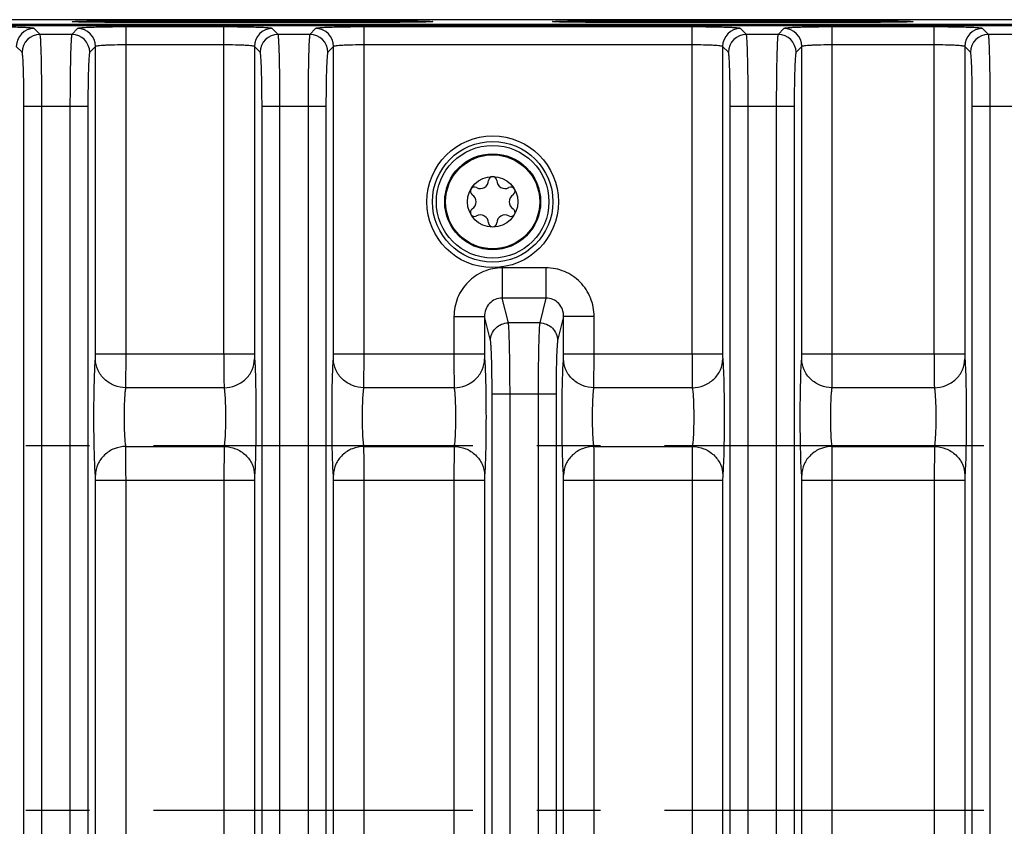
# Model space of a CAD drawing. Header units: inches. Extents: x 0 to 34, y 0 to 22.
# Tile 117 of 168: x 21 to 23.2, y 5.1 to 6.9. Entities that reach past the tile are written whole.
import ezdxf

# ---------------------------------------------------------------- set-up
doc = ezdxf.new("R2010")
doc.units = ezdxf.units.IN
doc.header["$LTSCALE"] = 1.87
doc.header["$MEASUREMENT"] = 0
doc.linetypes.add('CENTER', pattern=[0.6, 0.375, -0.075, 0.075, -0.075])
doc.layers.get('0').update_dxf_attribs({"linetype": 'CONTINUOUS'})
doc.layers.add('02___PRT_ALL_AXES', color=7, linetype='CONTINUOUS')
doc.layers.add('COSMETIC', color=7, linetype='CONTINUOUS')

msp = doc.modelspace()

# ---------------------------------------------------------------- linework, layer by layer
at = {"color": 7, "linetype": 'CONTINUOUS'}
for p, q in [((24.285, 6.8832), (15.463, 6.8832)), ((21.2407, 6.8809), (21.8312, 6.8809)), ((21.2407, 6.8809), (21.2407, 6.8774)), ((21.8312, 6.8774), (21.2407, 6.8774)), ((21.8312, 6.8809), (21.8312, 6.8774)), ((22.2957, 6.8809), (22.8862, 6.8809)), ((22.2957, 6.8809), (22.2957, 6.8774)), ((22.8862, 6.8774), (22.2957, 6.8774)), ((22.8862, 6.8809), (22.8862, 6.8774)), ((12.5968, 6.8708), (24.2748, 6.8708)), ((24.2742, 6.8724), (15.4628, 6.8724)), ((21.0697, 6.851), (21.0569, 6.8638)), ((21.1521, 6.8638), (21.1394, 6.851)), ((21.4734, 6.8674), (21.2584, 6.8674)), ((21.2584, 6.1499), (21.2584, 6.8674)), ((21.4734, 6.1499), (21.4734, 6.8674)), ((21.5924, 6.851), (21.5796, 6.8638)), ((21.6748, 6.8638), (21.6621, 6.851)), ((22.5014, 6.8674), (21.7811, 6.8674)), ((21.7811, 6.1499), (21.7811, 6.8674)), ((22.5014, 6.1499), (22.5014, 6.8674)), ((22.6204, 6.851), (22.6077, 6.8638)), ((22.7029, 6.8638), (22.6901, 6.851)), ((23.0329, 6.8674), (22.8091, 6.8674)), ((22.8091, 6.1499), (22.8091, 6.8674)), ((23.0329, 6.1499), (23.0329, 6.8674)), ((23.1519, 6.851), (23.1392, 6.8638)), ((21.1394, 6.851), (21.0697, 6.851)), ((21.6621, 6.851), (21.5924, 6.851)), ((22.6901, 6.851), (22.6204, 6.851)), ((23.2216, 6.851), (23.1519, 6.851)), ((21.0303, 6.8117), (21.0176, 6.8244)), ((21.1915, 6.8244), (21.1787, 6.8117)), ((21.1915, 6.1499), (21.1915, 6.8244)), ((21.4734, 6.828), (21.2584, 6.828)), ((21.5403, 6.8244), (21.5403, 6.1499)), ((21.553, 6.8117), (21.5403, 6.8244)), ((21.7142, 6.8244), (21.7014, 6.8117)), ((21.7142, 6.1499), (21.7142, 6.8244)), ((22.5014, 6.828), (21.7811, 6.828)), ((22.5811, 6.8117), (22.5683, 6.8244)), ((22.5683, 6.8244), (22.5683, 6.1499)), ((22.7422, 6.8244), (22.7295, 6.8117)), ((22.7422, 6.1499), (22.7422, 6.8244)), ((23.0329, 6.828), (22.8091, 6.828)), ((23.1126, 6.8117), (23.0998, 6.8244)), ((23.0998, 6.8244), (23.0998, 6.1499)), ((21.0343, 6.6936), (21.1748, 6.6936)), ((21.0343, 4.2355), (21.0343, 6.6936)), ((21.0737, 4.2355), (21.0737, 6.6936)), ((21.1354, 6.6936), (21.1354, 4.2355)), ((21.1748, 6.6936), (21.1748, 4.2355)), ((21.557, 6.6936), (21.6974, 6.6936)), ((21.557, 3.6038), (21.557, 6.6936)), ((21.5963, 3.6038), (21.5963, 6.6936)), ((21.6581, 6.6936), (21.6581, 3.6038)), ((21.6974, 6.6936), (21.6974, 3.6038)), ((22.585, 6.6936), (22.7255, 6.6936)), ((22.585, 3.6038), (22.585, 6.6936)), ((22.6244, 3.6038), (22.6244, 6.6936)), ((22.6861, 6.6936), (22.6861, 3.6038)), ((22.7255, 6.6936), (22.7255, 3.6038)), ((23.1165, 6.6936), (23.257, 6.6936)), ((23.1165, 3.6038), (23.1165, 6.6936)), ((23.1559, 3.6038), (23.1559, 6.6936)), ((22.1803, 6.3388), (22.0843, 6.3388)), ((22.0843, 6.3388), (22.0843, 6.2725)), ((22.1803, 6.3388), (22.1803, 6.2725)), ((22.1803, 6.2725), (22.0844, 6.2725)), ((22.0979, 6.218), (22.0844, 6.2725)), ((22.1803, 6.2725), (22.1668, 6.218)), ((21.9785, 6.232), (22.0454, 6.232)), ((21.9785, 6.232), (21.9785, 6.1499)), ((22.0454, 6.232), (22.0454, 6.1499)), ((22.0586, 6.179), (22.0454, 6.232)), ((22.2193, 6.232), (22.2061, 6.179)), ((22.2862, 6.232), (22.2193, 6.232)), ((22.2193, 6.1499), (22.2193, 6.232)), ((22.2862, 6.1499), (22.2862, 6.232)), ((22.1668, 6.218), (22.0979, 6.218)), ((21.1912, 6.1388), (21.1915, 6.1499)), ((21.1915, 6.1499), (21.5403, 6.1499)), ((21.2581, 6.0756), (21.2584, 6.1499)), ((21.7139, 6.1388), (21.7142, 6.1499)), ((21.7142, 6.1499), (22.0454, 6.1499)), ((21.7808, 6.0756), (21.7811, 6.1499)), ((22.219, 6.1388), (22.2193, 6.1499)), ((22.2193, 6.1499), (22.5683, 6.1499)), ((22.2859, 6.0756), (22.2862, 6.1499)), ((22.7419, 6.1388), (22.7422, 6.1499)), ((22.7422, 6.1499), (23.0998, 6.1499)), ((22.8088, 6.0756), (22.8091, 6.1499)), ((21.4737, 6.0756), (21.2581, 6.0756)), ((21.9788, 6.0756), (21.7808, 6.0756)), ((22.5017, 6.0756), (22.2859, 6.0756)), ((23.0332, 6.0756), (22.8088, 6.0756)), ((22.0621, 6.062), (22.2026, 6.062)), ((22.0621, 3.6038), (22.0621, 6.062)), ((22.1015, 3.6038), (22.1015, 6.062)), ((22.1632, 6.062), (22.1632, 3.6038)), ((22.2026, 6.062), (22.2026, 3.6038)), ((21.2581, 5.9469), (21.4737, 5.9469)), ((21.4737, 5.9469), (21.4734, 5.8725)), ((21.7808, 5.9469), (21.9788, 5.9469)), ((21.9788, 5.9469), (21.9785, 5.8725)), ((22.2859, 5.9469), (22.5017, 5.9469)), ((22.5017, 5.9469), (22.5014, 5.8725)), ((22.8088, 5.9469), (23.0332, 5.9469)), ((23.0332, 5.9469), (23.0329, 5.8725)), ((21.5405, 5.8837), (21.5403, 5.8725)), ((22.0457, 5.8837), (22.0454, 5.8725)), ((22.5686, 5.8837), (22.5683, 5.8725)), ((23.1001, 5.8837), (23.0998, 5.8725)), ((21.1915, 5.8725), (21.5403, 5.8725)), ((21.1915, 4.4249), (21.1915, 5.8725)), ((21.2584, 4.4249), (21.2584, 5.8725)), ((21.4734, 5.8725), (21.4734, 4.4249)), ((21.5403, 5.8725), (21.5403, 4.4249)), ((21.7142, 5.8725), (22.0454, 5.8725)), ((21.7142, 4.4249), (21.7142, 5.8725)), ((21.7811, 4.4249), (21.7811, 5.8725)), ((21.9785, 5.8725), (21.9785, 4.4249)), ((22.0454, 5.8725), (22.0454, 4.4249)), ((22.2193, 5.8725), (22.5683, 5.8725)), ((22.2193, 4.4249), (22.2193, 5.8725)), ((22.2862, 4.4249), (22.2862, 5.8725)), ((22.5014, 5.8725), (22.5014, 4.4249)), ((22.5683, 5.8725), (22.5683, 4.4249)), ((22.7422, 5.8725), (23.0998, 5.8725)), ((22.7422, 4.4249), (22.7422, 5.8725)), ((22.8091, 4.4249), (22.8091, 5.8725)), ((23.0329, 5.8725), (23.0329, 4.4249)), ((23.0998, 5.8725), (23.0998, 4.4249))]:
    msp.add_line(p, q, dxfattribs=at)
for radius in [0.1445, 0.1236, 0.1053, 0.1033, 0.0555]:
    msp.add_circle((22.0634, 6.4837), radius, dxfattribs=at)
for centre, radius, start, end in [((21.057, 6.8244), 0.0394, 90.0842, 179.9158), ((21.1521, 6.8244), 0.0394, 0.0842, 89.9158), ((21.5797, 6.8244), 0.0394, 90.0842, 179.9158), ((21.6748, 6.8244), 0.0394, 0.0842, 89.9158), ((22.6077, 6.8244), 0.0394, 90.0842, 179.9158), ((22.7028, 6.8244), 0.0394, 0.0842, 89.9158), ((23.1392, 6.8244), 0.0394, 90.0842, 179.9158), ((21.0697, 6.8116), 0.0394, 90.0842, 179.9158), ((21.1393, 6.8116), 0.0394, 0.0842, 89.9158), ((21.5924, 6.8116), 0.0394, 90.0842, 179.9158), ((21.662, 6.8116), 0.0394, 0.0842, 89.9158), ((22.6205, 6.8116), 0.0394, 90.0842, 179.9158), ((22.6901, 6.8116), 0.0394, 0.0842, 89.9158), ((23.152, 6.8116), 0.0394, 90.0842, 179.9158), ((22.0363, 6.5308), 0.0181, 241.6303, 358.3697), ((22.0634, 6.53), 0.00906, 1.6303, 178.3697), ((22.0906, 6.5308), 0.0181, 181.6303, 298.3697), ((22.0234, 6.5069), 0.00906, 61.6303, 238.3697), ((22.1035, 6.5069), 0.00906, 301.6303, 118.3697), ((22.0091, 6.4837), 0.0181, 301.6303, 58.3697), ((22.1177, 6.4837), 0.0181, 121.6303, 238.3697), ((22.0234, 6.4606), 0.00906, 121.6303, 298.3697), ((22.1035, 6.4606), 0.00906, 241.6303, 58.3697), ((22.0363, 6.4367), 0.0181, 1.6303, 118.3697), ((22.0906, 6.4367), 0.0181, 61.6303, 178.3697), ((22.0634, 6.4375), 0.00906, 181.6303, 358.3697)]:
    msp.add_arc(centre, radius, start, end, dxfattribs=at)
for points, knots in [([(21.1401, 6.8791), (21.14, 6.8792), (21.1406, 6.8793), (21.141, 6.8793), (21.1418, 6.8794), (21.1428, 6.8795), (21.1447, 6.8796), (21.1475, 6.8798), (21.1517, 6.8799), (21.1567, 6.8801), (21.1626, 6.8802), (21.1718, 6.8804), (21.185, 6.8806), (21.2024, 6.8807), (21.2212, 6.8808), (21.2341, 6.8809), (21.2407, 6.8809)], [0, 0, 0, 0, 0.003636, 0.008994, 0.016773, 0.026965, 0.03955, 0.071776, 0.113136, 0.163228, 0.221576, 0.287618, 0.439913, 0.614301, 0.804287, 1, 1, 1, 1]), ([(21.2407, 6.8774), (21.2342, 6.8774), (21.2216, 6.8774), (21.2031, 6.8775), (21.1885, 6.8776), (21.1777, 6.8777), (21.1704, 6.8778), (21.1638, 6.878), (21.1579, 6.8781), (21.1528, 6.8782), (21.1485, 6.8784), (21.1455, 6.8785), (21.1435, 6.8786), (21.1424, 6.8787), (21.1415, 6.8788), (21.1408, 6.8789), (21.1404, 6.879), (21.1401, 6.879), (21.1401, 6.8791)], [0, 0, 0, 0, 0.191597, 0.377824, 0.549417, 0.627753, 0.700256, 0.766188, 0.824878, 0.875779, 0.918432, 0.95244, 0.966098, 0.977483, 0.98657, 0.993345, 0.997804, 1, 1, 1, 1]), ([(21.8312, 6.8809), (21.8378, 6.8809), (21.8507, 6.8808), (21.8695, 6.8807), (21.8869, 6.8806), (21.9, 6.8804), (21.9093, 6.8802), (21.9152, 6.8801), (21.9202, 6.8799), (21.9243, 6.8798), (21.9272, 6.8796), (21.9291, 6.8795), (21.9301, 6.8794), (21.9309, 6.8793), (21.9313, 6.8793), (21.9319, 6.8792), (21.9318, 6.8791)], [0, 0, 0, 0, 0.195826, 0.385808, 0.560148, 0.712431, 0.778462, 0.836799, 0.886882, 0.928236, 0.960456, 0.97304, 0.98323, 0.991008, 0.996364, 1, 1, 1, 1]), ([(21.9318, 6.8791), (21.9317, 6.879), (21.9315, 6.879), (21.9311, 6.8789), (21.9304, 6.8788), (21.9295, 6.8787), (21.9284, 6.8786), (21.9264, 6.8785), (21.9233, 6.8784), (21.9191, 6.8782), (21.914, 6.8781), (21.9081, 6.878), (21.9015, 6.8778), (21.8942, 6.8777), (21.8834, 6.8776), (21.8687, 6.8775), (21.8503, 6.8774), (21.8376, 6.8774), (21.8312, 6.8774)], [0, 0, 0, 0, 0.002196, 0.006656, 0.013431, 0.02252, 0.033907, 0.047568, 0.081581, 0.12424, 0.17515, 0.233851, 0.299794, 0.372301, 0.450644, 0.622288, 0.808515, 1, 1, 1, 1]), ([(22.1951, 6.8791), (22.195, 6.8792), (22.1956, 6.8793), (22.196, 6.8793), (22.1968, 6.8794), (22.1978, 6.8795), (22.1997, 6.8796), (22.2025, 6.8798), (22.2067, 6.8799), (22.2117, 6.8801), (22.2176, 6.8802), (22.2268, 6.8804), (22.24, 6.8806), (22.2574, 6.8807), (22.2762, 6.8808), (22.2891, 6.8809), (22.2957, 6.8809)], [0, 0, 0, 0, 0.003636, 0.008994, 0.016773, 0.026965, 0.03955, 0.071776, 0.113136, 0.163228, 0.221576, 0.287618, 0.439913, 0.614301, 0.804287, 1, 1, 1, 1]), ([(22.2957, 6.8774), (22.2892, 6.8774), (22.2766, 6.8774), (22.2581, 6.8775), (22.2435, 6.8776), (22.2327, 6.8777), (22.2254, 6.8778), (22.2188, 6.878), (22.2129, 6.8781), (22.2078, 6.8782), (22.2035, 6.8784), (22.2005, 6.8785), (22.1985, 6.8786), (22.1974, 6.8787), (22.1965, 6.8788), (22.1958, 6.8789), (22.1954, 6.879), (22.1951, 6.879), (22.1951, 6.8791)], [0, 0, 0, 0, 0.191597, 0.377824, 0.549417, 0.627753, 0.700256, 0.766188, 0.824878, 0.875779, 0.918432, 0.95244, 0.966098, 0.977483, 0.98657, 0.993345, 0.997804, 1, 1, 1, 1]), ([(22.8862, 6.8809), (22.8928, 6.8809), (22.9057, 6.8808), (22.9245, 6.8807), (22.9419, 6.8806), (22.955, 6.8804), (22.9643, 6.8802), (22.9702, 6.8801), (22.9752, 6.8799), (22.9793, 6.8798), (22.9822, 6.8796), (22.9841, 6.8795), (22.9851, 6.8794), (22.9859, 6.8793), (22.9863, 6.8793), (22.9869, 6.8792), (22.9868, 6.8791)], [0, 0, 0, 0, 0.195826, 0.385808, 0.560148, 0.712431, 0.778462, 0.836799, 0.886882, 0.928236, 0.960456, 0.97304, 0.98323, 0.991008, 0.996364, 1, 1, 1, 1]), ([(22.9868, 6.8791), (22.9867, 6.879), (22.9865, 6.879), (22.9861, 6.8789), (22.9854, 6.8788), (22.9845, 6.8787), (22.9834, 6.8786), (22.9814, 6.8785), (22.9783, 6.8784), (22.9741, 6.8782), (22.969, 6.8781), (22.9631, 6.878), (22.9565, 6.8778), (22.9492, 6.8777), (22.9384, 6.8776), (22.9237, 6.8775), (22.9053, 6.8774), (22.8926, 6.8774), (22.8862, 6.8774)], [0, 0, 0, 0, 0.002196, 0.006656, 0.013431, 0.02252, 0.033907, 0.047568, 0.081581, 0.12424, 0.17515, 0.233851, 0.299794, 0.372301, 0.450644, 0.622288, 0.808515, 1, 1, 1, 1]), ([(21.0569, 6.8638), (21.0567, 6.864), (21.0558, 6.8642), (21.054, 6.8646), (21.0512, 6.8649), (21.0457, 6.8653), (21.0367, 6.8659), (21.0237, 6.8664), (21.0079, 6.8668), (20.9833, 6.8672), (20.964, 6.8674), (20.9507, 6.8674)], [0, 0, 0, 0, 0.008597, 0.025964, 0.052179, 0.087061, 0.18149, 0.305911, 0.455827, 0.625676, 1, 1, 1, 1]), ([(21.2584, 6.8674), (21.2451, 6.8674), (21.2258, 6.8672), (21.2012, 6.8668), (21.1854, 6.8664), (21.1724, 6.8659), (21.1634, 6.8654), (21.1579, 6.8649), (21.1551, 6.8646), (21.1533, 6.8642), (21.1524, 6.864), (21.1521, 6.8638)], [0, 0, 0, 0, 0.374119, 0.543968, 0.693877, 0.818356, 0.912859, 0.947756, 0.973996, 0.991383, 1, 1, 1, 1]), ([(21.5796, 6.8638), (21.5794, 6.864), (21.5784, 6.8642), (21.5767, 6.8646), (21.5739, 6.8649), (21.5684, 6.8653), (21.5594, 6.8659), (21.5463, 6.8664), (21.5306, 6.8668), (21.506, 6.8672), (21.4867, 6.8674), (21.4734, 6.8674)], [0, 0, 0, 0, 0.008597, 0.025964, 0.052179, 0.087061, 0.18149, 0.305911, 0.455827, 0.625676, 1, 1, 1, 1]), ([(21.7811, 6.8674), (21.7678, 6.8674), (21.7485, 6.8672), (21.7239, 6.8668), (21.7081, 6.8664), (21.6951, 6.8659), (21.6861, 6.8654), (21.6806, 6.8649), (21.6778, 6.8646), (21.676, 6.8642), (21.675, 6.864), (21.6748, 6.8638)], [0, 0, 0, 0, 0.374119, 0.543968, 0.693877, 0.818356, 0.912859, 0.947756, 0.973996, 0.991383, 1, 1, 1, 1]), ([(22.6077, 6.8638), (22.6074, 6.864), (22.6065, 6.8642), (22.6047, 6.8646), (22.6019, 6.8649), (22.5964, 6.8653), (22.5874, 6.8659), (22.5744, 6.8664), (22.5586, 6.8668), (22.534, 6.8672), (22.5147, 6.8674), (22.5014, 6.8674)], [0, 0, 0, 0, 0.008597, 0.025964, 0.052179, 0.087061, 0.18149, 0.305911, 0.455827, 0.625676, 1, 1, 1, 1]), ([(22.8091, 6.8674), (22.7958, 6.8674), (22.7765, 6.8672), (22.7519, 6.8668), (22.7362, 6.8664), (22.7231, 6.8659), (22.7141, 6.8654), (22.7086, 6.8649), (22.7058, 6.8646), (22.704, 6.8642), (22.7031, 6.864), (22.7029, 6.8638)], [0, 0, 0, 0, 0.374119, 0.543968, 0.693877, 0.818356, 0.912859, 0.947756, 0.973996, 0.991383, 1, 1, 1, 1]), ([(23.1392, 6.8638), (23.1389, 6.864), (23.138, 6.8642), (23.1362, 6.8646), (23.1334, 6.8649), (23.1279, 6.8653), (23.1189, 6.8659), (23.1059, 6.8664), (23.0901, 6.8668), (23.0655, 6.8672), (23.0462, 6.8674), (23.0329, 6.8674)], [0, 0, 0, 0, 0.008597, 0.025964, 0.052179, 0.087061, 0.18149, 0.305911, 0.455827, 0.625676, 1, 1, 1, 1]), ([(21.0737, 6.6936), (21.0737, 6.7133), (21.0735, 6.7419), (21.073, 6.7784), (21.0726, 6.8017), (21.072, 6.8211), (21.0714, 6.8344), (21.0709, 6.8425), (21.0706, 6.8467), (21.0701, 6.8493), (21.0699, 6.8507), (21.0697, 6.851)], [0, 0, 0, 0, 0.374557, 0.544517, 0.694523, 0.819012, 0.913444, 0.948288, 0.97443, 0.991671, 1, 1, 1, 1]), ([(21.1394, 6.851), (21.1391, 6.8507), (21.1389, 6.8493), (21.1385, 6.8467), (21.1382, 6.8425), (21.1376, 6.8344), (21.1371, 6.8211), (21.1365, 6.8017), (21.136, 6.7784), (21.1356, 6.7419), (21.1354, 6.7133), (21.1354, 6.6936)], [0, 0, 0, 0, 0.008329, 0.02557, 0.051712, 0.086556, 0.180988, 0.305477, 0.455483, 0.625443, 1, 1, 1, 1]), ([(21.5963, 6.6936), (21.5963, 6.7133), (21.5962, 6.7419), (21.5957, 6.7784), (21.5953, 6.8017), (21.5947, 6.8211), (21.5941, 6.8344), (21.5936, 6.8425), (21.5932, 6.8467), (21.5928, 6.8493), (21.5926, 6.8507), (21.5924, 6.851)], [0, 0, 0, 0, 0.374557, 0.544517, 0.694523, 0.819012, 0.913444, 0.948288, 0.97443, 0.991671, 1, 1, 1, 1]), ([(21.6621, 6.851), (21.6618, 6.8507), (21.6616, 6.8493), (21.6612, 6.8467), (21.6609, 6.8425), (21.6603, 6.8344), (21.6598, 6.8211), (21.6592, 6.8017), (21.6587, 6.7784), (21.6582, 6.7419), (21.6581, 6.7133), (21.6581, 6.6936)], [0, 0, 0, 0, 0.008329, 0.02557, 0.051712, 0.086556, 0.180988, 0.305477, 0.455483, 0.625443, 1, 1, 1, 1]), ([(22.6244, 6.6936), (22.6244, 6.7133), (22.6243, 6.7419), (22.6238, 6.7784), (22.6233, 6.8017), (22.6227, 6.8211), (22.6222, 6.8344), (22.6216, 6.8425), (22.6213, 6.8467), (22.6209, 6.8493), (22.6207, 6.8507), (22.6204, 6.851)], [0, 0, 0, 0, 0.374557, 0.544517, 0.694523, 0.819012, 0.913444, 0.948288, 0.97443, 0.991671, 1, 1, 1, 1]), ([(22.6901, 6.851), (22.6899, 6.8507), (22.6897, 6.8493), (22.6892, 6.8467), (22.6889, 6.8425), (22.6884, 6.8344), (22.6878, 6.8211), (22.6872, 6.8017), (22.6868, 6.7784), (22.6863, 6.7419), (22.6861, 6.7133), (22.6861, 6.6936)], [0, 0, 0, 0, 0.008329, 0.02557, 0.051712, 0.086556, 0.180988, 0.305477, 0.455483, 0.625443, 1, 1, 1, 1]), ([(23.1559, 6.6936), (23.1559, 6.7133), (23.1557, 6.7419), (23.1553, 6.7784), (23.1548, 6.8017), (23.1542, 6.8211), (23.1537, 6.8344), (23.1531, 6.8425), (23.1528, 6.8467), (23.1524, 6.8493), (23.1522, 6.8507), (23.1519, 6.851)], [0, 0, 0, 0, 0.374557, 0.544517, 0.694523, 0.819012, 0.913444, 0.948288, 0.97443, 0.991671, 1, 1, 1, 1]), ([(21.0343, 6.6936), (21.0343, 6.7084), (21.0342, 6.7298), (21.0337, 6.7572), (21.0332, 6.7747), (21.0327, 6.7892), (21.0321, 6.7992), (21.0315, 6.8053), (21.0312, 6.8084), (21.0308, 6.8104), (21.0306, 6.8114), (21.0303, 6.8117)], [0, 0, 0, 0, 0.374316, 0.544176, 0.694097, 0.818519, 0.912946, 0.947824, 0.974033, 0.991396, 1, 1, 1, 1]), ([(21.1787, 6.8117), (21.1785, 6.8114), (21.1783, 6.8104), (21.1779, 6.8084), (21.1775, 6.8053), (21.177, 6.7992), (21.1764, 6.7892), (21.1759, 6.7747), (21.1754, 6.7572), (21.1749, 6.7298), (21.1748, 6.7084), (21.1748, 6.6936)], [0, 0, 0, 0, 0.008604, 0.025967, 0.052176, 0.087054, 0.181481, 0.305903, 0.455824, 0.625684, 1, 1, 1, 1]), ([(21.2584, 6.828), (21.25, 6.828), (21.2379, 6.8279), (21.2224, 6.8274), (21.2124, 6.827), (21.2043, 6.8265), (21.1979, 6.826), (21.1941, 6.8252), (21.1918, 6.8249), (21.1915, 6.8244)], [0, 0, 0, 0, 0.373447, 0.54299, 0.692643, 0.816964, 0.91148, 0.97293, 1, 1, 1, 1]), ([(21.5403, 6.8244), (21.5399, 6.8249), (21.5377, 6.8252), (21.5339, 6.826), (21.5275, 6.8265), (21.5193, 6.827), (21.5094, 6.8274), (21.4939, 6.8279), (21.4817, 6.828), (21.4734, 6.828)], [0, 0, 0, 0, 0.027052, 0.088466, 0.182908, 0.307182, 0.456838, 0.626375, 1, 1, 1, 1]), ([(21.557, 6.6936), (21.557, 6.7084), (21.5569, 6.7298), (21.5564, 6.7572), (21.5559, 6.7747), (21.5553, 6.7892), (21.5548, 6.7992), (21.5542, 6.8053), (21.5539, 6.8084), (21.5535, 6.8104), (21.5533, 6.8114), (21.553, 6.8117)], [0, 0, 0, 0, 0.374316, 0.544176, 0.694097, 0.818519, 0.912946, 0.947824, 0.974033, 0.991396, 1, 1, 1, 1]), ([(21.7014, 6.8117), (21.7012, 6.8114), (21.7009, 6.8104), (21.7006, 6.8084), (21.7002, 6.8053), (21.6997, 6.7992), (21.6991, 6.7892), (21.6985, 6.7747), (21.6981, 6.7572), (21.6976, 6.7298), (21.6974, 6.7084), (21.6974, 6.6936)], [0, 0, 0, 0, 0.008604, 0.025967, 0.052176, 0.087054, 0.181481, 0.305903, 0.455824, 0.625684, 1, 1, 1, 1]), ([(21.7811, 6.828), (21.7727, 6.828), (21.7605, 6.8279), (21.745, 6.8274), (21.7351, 6.827), (21.7269, 6.8265), (21.7205, 6.826), (21.7168, 6.8252), (21.7145, 6.8249), (21.7142, 6.8244)], [0, 0, 0, 0, 0.373447, 0.54299, 0.692643, 0.816964, 0.91148, 0.97293, 1, 1, 1, 1]), ([(22.5683, 6.8244), (22.568, 6.8249), (22.5657, 6.8252), (22.5619, 6.826), (22.5556, 6.8265), (22.5474, 6.827), (22.5374, 6.8274), (22.522, 6.8279), (22.5098, 6.828), (22.5014, 6.828)], [0, 0, 0, 0, 0.027052, 0.088466, 0.182908, 0.307182, 0.456838, 0.626375, 1, 1, 1, 1]), ([(22.585, 6.6936), (22.585, 6.7084), (22.5849, 6.7298), (22.5844, 6.7572), (22.5839, 6.7747), (22.5834, 6.7892), (22.5828, 6.7992), (22.5823, 6.8053), (22.5819, 6.8084), (22.5815, 6.8104), (22.5813, 6.8114), (22.5811, 6.8117)], [0, 0, 0, 0, 0.374316, 0.544176, 0.694097, 0.818519, 0.912946, 0.947824, 0.974033, 0.991396, 1, 1, 1, 1]), ([(22.7295, 6.8117), (22.7292, 6.8114), (22.729, 6.8104), (22.7286, 6.8084), (22.7283, 6.8053), (22.7277, 6.7992), (22.7272, 6.7892), (22.7266, 6.7747), (22.7261, 6.7572), (22.7256, 6.7298), (22.7255, 6.7084), (22.7255, 6.6936)], [0, 0, 0, 0, 0.008604, 0.025967, 0.052176, 0.087054, 0.181481, 0.305903, 0.455824, 0.625684, 1, 1, 1, 1]), ([(22.8091, 6.828), (22.8007, 6.828), (22.7886, 6.8279), (22.7731, 6.8274), (22.7632, 6.827), (22.755, 6.8265), (22.7486, 6.826), (22.7448, 6.8252), (22.7425, 6.8249), (22.7422, 6.8244)], [0, 0, 0, 0, 0.373447, 0.54299, 0.692643, 0.816964, 0.91148, 0.97293, 1, 1, 1, 1]), ([(23.0998, 6.8244), (23.0995, 6.8249), (23.0972, 6.8252), (23.0934, 6.826), (23.087, 6.8265), (23.0789, 6.827), (23.0689, 6.8274), (23.0534, 6.8279), (23.0413, 6.828), (23.0329, 6.828)], [0, 0, 0, 0, 0.027052, 0.088466, 0.182908, 0.307182, 0.456838, 0.626375, 1, 1, 1, 1]), ([(23.1165, 6.6936), (23.1165, 6.7084), (23.1164, 6.7298), (23.1159, 6.7572), (23.1154, 6.7747), (23.1149, 6.7892), (23.1143, 6.7992), (23.1138, 6.8053), (23.1134, 6.8084), (23.113, 6.8104), (23.1128, 6.8114), (23.1126, 6.8117)], [0, 0, 0, 0, 0.374316, 0.544176, 0.694097, 0.818519, 0.912946, 0.947824, 0.974033, 0.991396, 1, 1, 1, 1]), ([(22.0843, 6.3388), (22.0705, 6.3388), (22.0425, 6.3332), (22.0073, 6.3093), (21.9839, 6.2738), (21.9785, 6.2458), (21.9785, 6.232)], [0, 0, 0, 0, 0.250003, 0.499951, 0.749924, 1, 1, 1, 1]), ([(22.2862, 6.232), (22.2862, 6.2458), (22.2807, 6.2738), (22.2573, 6.3093), (22.2221, 6.3332), (22.1942, 6.3388), (22.1803, 6.3388)], [0, 0, 0, 0, 0.250075, 0.50005, 0.750001, 1, 1, 1, 1]), ([(22.0844, 6.2725), (22.0791, 6.2726), (22.0685, 6.2704), (22.0555, 6.2611), (22.0472, 6.2475), (22.0453, 6.2371), (22.0454, 6.232)], [0, 0, 0, 0, 0.252287, 0.503673, 0.752857, 1, 1, 1, 1]), ([(22.2193, 6.232), (22.2193, 6.2371), (22.2175, 6.2475), (22.2092, 6.2611), (22.1962, 6.2704), (22.1856, 6.2726), (22.1803, 6.2725)], [0, 0, 0, 0, 0.247143, 0.496329, 0.747717, 1, 1, 1, 1]), ([(22.0586, 6.179), (22.0586, 6.1889), (22.0671, 6.2096), (22.0879, 6.2179), (22.0979, 6.218)], [0, 0, 0, 0, 0.498378, 1, 1, 1, 1]), ([(22.1015, 6.062), (22.1015, 6.0804), (22.1013, 6.1148), (22.1006, 6.161), (22.0998, 6.1925), (22.0988, 6.21), (22.0983, 6.2159), (22.0979, 6.218)], [0, 0, 0, 0, 0.353557, 0.662253, 0.887147, 0.958812, 1, 1, 1, 1]), ([(22.1668, 6.218), (22.1664, 6.2159), (22.1659, 6.21), (22.1649, 6.1925), (22.1641, 6.161), (22.1634, 6.1149), (22.1632, 6.0804), (22.1632, 6.062)], [0, 0, 0, 0, 0.041184, 0.112842, 0.337707, 0.646385, 1, 1, 1, 1]), ([(22.1668, 6.218), (22.1768, 6.2179), (22.1975, 6.2096), (22.2061, 6.1889), (22.2061, 6.179)], [0, 0, 0, 0, 0.501635, 1, 1, 1, 1]), ([(22.0621, 6.062), (22.0621, 6.0758), (22.062, 6.1016), (22.0613, 6.1362), (22.0605, 6.1599), (22.0594, 6.173), (22.059, 6.1774), (22.0586, 6.179)], [0, 0, 0, 0, 0.35344, 0.66204, 0.886899, 0.958626, 1, 1, 1, 1]), ([(22.2061, 6.179), (22.2057, 6.1774), (22.2053, 6.173), (22.2042, 6.1599), (22.2034, 6.1362), (22.2027, 6.1016), (22.2026, 6.0758), (22.2026, 6.062)], [0, 0, 0, 0, 0.04137, 0.113093, 0.337922, 0.646502, 1, 1, 1, 1]), ([(21.4734, 6.1499), (21.4734, 6.142), (21.4734, 6.1172), (21.4734, 6.0924), (21.4737, 6.0756)], [0, 0, 0, 0, 0.321742, 1, 1, 1, 1]), ([(21.5403, 6.1499), (21.5403, 6.1488), (21.5403, 6.145), (21.5403, 6.1413), (21.5405, 6.1388)], [0, 0, 0, 0, 0.321678, 1, 1, 1, 1]), ([(21.9785, 6.1499), (21.9785, 6.142), (21.9785, 6.1172), (21.9785, 6.0924), (21.9788, 6.0756)], [0, 0, 0, 0, 0.321742, 1, 1, 1, 1]), ([(22.0454, 6.1499), (22.0454, 6.1488), (22.0454, 6.145), (22.0454, 6.1413), (22.0457, 6.1388)], [0, 0, 0, 0, 0.321678, 1, 1, 1, 1]), ([(22.5014, 6.1499), (22.5014, 6.142), (22.5015, 6.1172), (22.5014, 6.0924), (22.5017, 6.0756)], [0, 0, 0, 0, 0.321742, 1, 1, 1, 1]), ([(22.5683, 6.1499), (22.5683, 6.1488), (22.5684, 6.145), (22.5683, 6.1413), (22.5686, 6.1388)], [0, 0, 0, 0, 0.321678, 1, 1, 1, 1]), ([(23.0329, 6.1499), (23.0329, 6.142), (23.033, 6.1172), (23.0329, 6.0924), (23.0332, 6.0756)], [0, 0, 0, 0, 0.321742, 1, 1, 1, 1]), ([(23.0998, 6.1499), (23.0998, 6.1488), (23.0998, 6.145), (23.0998, 6.1413), (23.1001, 6.1388)], [0, 0, 0, 0, 0.321678, 1, 1, 1, 1]), ([(21.1912, 5.8837), (21.1906, 5.8902), (21.1897, 5.9066), (21.1883, 5.9492), (21.1878, 6.0112), (21.1883, 6.0733), (21.1897, 6.1158), (21.1906, 6.1323), (21.1912, 6.1388)], [0, 0, 0, 0, 0.076843, 0.193551, 0.5, 0.806448, 0.923156, 1, 1, 1, 1]), ([(21.2581, 6.0756), (21.2495, 6.0757), (21.2322, 6.0791), (21.2101, 6.0931), (21.195, 6.1139), (21.1913, 6.1306), (21.1912, 6.1388)], [0, 0, 0, 0, 0.256111, 0.509215, 0.756946, 1, 1, 1, 1]), ([(21.4737, 6.0756), (21.4823, 6.0757), (21.4996, 6.0791), (21.5217, 6.0931), (21.5367, 6.1139), (21.5404, 6.1306), (21.5405, 6.1388)], [0, 0, 0, 0, 0.256111, 0.509215, 0.756946, 1, 1, 1, 1]), ([(21.5405, 6.1388), (21.5412, 6.1323), (21.5421, 6.1158), (21.5434, 6.0733), (21.5439, 6.0112), (21.5434, 5.9492), (21.5421, 5.9066), (21.5412, 5.8902), (21.5405, 5.8837)], [0, 0, 0, 0, 0.076844, 0.193552, 0.5, 0.806449, 0.923156, 1, 1, 1, 1]), ([(21.7139, 5.8837), (21.7132, 5.8902), (21.7124, 5.9066), (21.711, 5.9492), (21.7105, 6.0112), (21.711, 6.0733), (21.7124, 6.1158), (21.7132, 6.1323), (21.7139, 6.1388)], [0, 0, 0, 0, 0.076843, 0.193551, 0.5, 0.806448, 0.923156, 1, 1, 1, 1]), ([(21.7808, 6.0756), (21.7721, 6.0757), (21.7548, 6.0791), (21.7328, 6.0931), (21.7177, 6.1139), (21.714, 6.1306), (21.7139, 6.1388)], [0, 0, 0, 0, 0.256111, 0.509215, 0.756946, 1, 1, 1, 1]), ([(21.9788, 6.0756), (21.9874, 6.0757), (22.0047, 6.0791), (22.0268, 6.0931), (22.0418, 6.1139), (22.0456, 6.1306), (22.0457, 6.1388)], [0, 0, 0, 0, 0.256111, 0.509215, 0.756946, 1, 1, 1, 1]), ([(22.0457, 6.1388), (22.0463, 6.1323), (22.0472, 6.1158), (22.0485, 6.0733), (22.049, 6.0112), (22.0485, 5.9492), (22.0472, 5.9066), (22.0463, 5.8902), (22.0457, 5.8837)], [0, 0, 0, 0, 0.076844, 0.193552, 0.5, 0.806449, 0.923156, 1, 1, 1, 1]), ([(22.219, 5.8837), (22.2184, 5.8902), (22.2175, 5.9066), (22.2161, 5.9492), (22.2156, 6.0112), (22.2161, 6.0733), (22.2175, 6.1158), (22.2184, 6.1323), (22.219, 6.1388)], [0, 0, 0, 0, 0.076843, 0.193551, 0.5, 0.806448, 0.923156, 1, 1, 1, 1]), ([(22.2859, 6.0756), (22.2773, 6.0757), (22.26, 6.0791), (22.2379, 6.0931), (22.2228, 6.1139), (22.2191, 6.1306), (22.219, 6.1388)], [0, 0, 0, 0, 0.256111, 0.509215, 0.756946, 1, 1, 1, 1]), ([(22.5017, 6.0756), (22.5103, 6.0757), (22.5276, 6.0791), (22.5497, 6.0931), (22.5648, 6.1139), (22.5685, 6.1306), (22.5686, 6.1388)], [0, 0, 0, 0, 0.256111, 0.509215, 0.756946, 1, 1, 1, 1]), ([(22.5686, 6.1388), (22.5692, 6.1323), (22.5701, 6.1158), (22.5715, 6.0733), (22.572, 6.0112), (22.5715, 5.9492), (22.5701, 5.9066), (22.5692, 5.8902), (22.5686, 5.8837)], [0, 0, 0, 0, 0.076844, 0.193552, 0.5, 0.806449, 0.923156, 1, 1, 1, 1]), ([(22.7419, 5.8837), (22.7413, 5.8902), (22.7404, 5.9066), (22.7391, 5.9492), (22.7386, 6.0112), (22.7391, 6.0733), (22.7404, 6.1158), (22.7413, 6.1323), (22.7419, 6.1388)], [0, 0, 0, 0, 0.076843, 0.193551, 0.5, 0.806448, 0.923156, 1, 1, 1, 1]), ([(22.8088, 6.0756), (22.8002, 6.0757), (22.7829, 6.0791), (22.7608, 6.0931), (22.7458, 6.1139), (22.742, 6.1306), (22.7419, 6.1388)], [0, 0, 0, 0, 0.256111, 0.509215, 0.756946, 1, 1, 1, 1]), ([(23.0332, 6.0756), (23.0418, 6.0757), (23.0591, 6.0791), (23.0812, 6.0931), (23.0963, 6.1139), (23.1, 6.1306), (23.1001, 6.1388)], [0, 0, 0, 0, 0.256111, 0.509215, 0.756946, 1, 1, 1, 1]), ([(23.1001, 6.1388), (23.1007, 6.1323), (23.1016, 6.1158), (23.103, 6.0733), (23.1035, 6.0112), (23.103, 5.9492), (23.1016, 5.9066), (23.1007, 5.8902), (23.1001, 5.8837)], [0, 0, 0, 0, 0.076844, 0.193552, 0.5, 0.806449, 0.923156, 1, 1, 1, 1]), ([(21.2581, 5.9469), (21.2575, 5.9501), (21.2566, 5.9584), (21.2552, 5.9799), (21.2547, 6.0112), (21.2552, 6.0426), (21.2566, 6.0641), (21.2575, 6.0724), (21.2581, 6.0756)], [0, 0, 0, 0, 0.077147, 0.193831, 0.500016, 0.806192, 0.922866, 1, 1, 1, 1]), ([(21.4737, 6.0756), (21.4743, 6.0724), (21.4752, 6.0641), (21.4765, 6.0426), (21.477, 6.0112), (21.4765, 5.9799), (21.4752, 5.9584), (21.4743, 5.9501), (21.4737, 5.9469)], [0, 0, 0, 0, 0.077134, 0.193809, 0.499986, 0.806171, 0.922854, 1, 1, 1, 1]), ([(21.7808, 5.9469), (21.7801, 5.9501), (21.7793, 5.9584), (21.7779, 5.9799), (21.7774, 6.0112), (21.7779, 6.0426), (21.7793, 6.0641), (21.7801, 6.0724), (21.7808, 6.0756)], [0, 0, 0, 0, 0.077147, 0.193831, 0.500016, 0.806192, 0.922866, 1, 1, 1, 1]), ([(21.9788, 6.0756), (21.9794, 6.0724), (21.9803, 6.0641), (21.9816, 6.0426), (21.9821, 6.0112), (21.9816, 5.9799), (21.9803, 5.9584), (21.9794, 5.9501), (21.9788, 5.9469)], [0, 0, 0, 0, 0.077134, 0.193809, 0.499986, 0.806171, 0.922854, 1, 1, 1, 1]), ([(22.2859, 5.9469), (22.2853, 5.9501), (22.2844, 5.9584), (22.283, 5.9799), (22.2825, 6.0112), (22.283, 6.0426), (22.2844, 6.0641), (22.2853, 6.0724), (22.2859, 6.0756)], [0, 0, 0, 0, 0.077147, 0.193831, 0.500016, 0.806192, 0.922866, 1, 1, 1, 1]), ([(22.5017, 6.0756), (22.5023, 6.0724), (22.5032, 6.0641), (22.5046, 6.0426), (22.5051, 6.0112), (22.5046, 5.9799), (22.5032, 5.9584), (22.5023, 5.9501), (22.5017, 5.9469)], [0, 0, 0, 0, 0.077134, 0.193809, 0.499986, 0.806171, 0.922854, 1, 1, 1, 1]), ([(22.8088, 5.9469), (22.8082, 5.9501), (22.8073, 5.9584), (22.806, 5.9799), (22.8055, 6.0112), (22.806, 6.0426), (22.8073, 6.0641), (22.8082, 6.0724), (22.8088, 6.0756)], [0, 0, 0, 0, 0.077147, 0.193831, 0.500016, 0.806192, 0.922866, 1, 1, 1, 1]), ([(23.0332, 6.0756), (23.0338, 6.0724), (23.0347, 6.0641), (23.0361, 6.0426), (23.0366, 6.0112), (23.0361, 5.9799), (23.0347, 5.9584), (23.0338, 5.9501), (23.0332, 5.9469)], [0, 0, 0, 0, 0.077134, 0.193809, 0.499986, 0.806171, 0.922854, 1, 1, 1, 1]), ([(21.2581, 5.9469), (21.2495, 5.9468), (21.2322, 5.9434), (21.2101, 5.9294), (21.195, 5.9086), (21.1913, 5.8919), (21.1912, 5.8837)], [0, 0, 0, 0, 0.256111, 0.509215, 0.756946, 1, 1, 1, 1]), ([(21.2584, 5.8725), (21.2584, 5.8805), (21.2583, 5.9053), (21.2584, 5.9301), (21.2581, 5.9469)], [0, 0, 0, 0, 0.321753, 1, 1, 1, 1]), ([(21.4737, 5.9469), (21.4823, 5.9468), (21.4996, 5.9434), (21.5217, 5.9294), (21.5367, 5.9086), (21.5404, 5.8919), (21.5405, 5.8837)], [0, 0, 0, 0, 0.256111, 0.509215, 0.756946, 1, 1, 1, 1]), ([(21.7808, 5.9469), (21.7721, 5.9468), (21.7548, 5.9434), (21.7328, 5.9294), (21.7177, 5.9086), (21.714, 5.8919), (21.7139, 5.8837)], [0, 0, 0, 0, 0.256111, 0.509215, 0.756946, 1, 1, 1, 1]), ([(21.7811, 5.8725), (21.7811, 5.8805), (21.781, 5.9053), (21.781, 5.9301), (21.7808, 5.9469)], [0, 0, 0, 0, 0.321753, 1, 1, 1, 1]), ([(21.9788, 5.9469), (21.9874, 5.9468), (22.0047, 5.9434), (22.0268, 5.9294), (22.0418, 5.9086), (22.0456, 5.8919), (22.0457, 5.8837)], [0, 0, 0, 0, 0.256111, 0.509215, 0.756946, 1, 1, 1, 1]), ([(22.2859, 5.9469), (22.2773, 5.9468), (22.26, 5.9434), (22.2379, 5.9294), (22.2228, 5.9086), (22.2191, 5.8919), (22.219, 5.8837)], [0, 0, 0, 0, 0.256111, 0.509215, 0.756946, 1, 1, 1, 1]), ([(22.2862, 5.8725), (22.2862, 5.8805), (22.2861, 5.9053), (22.2862, 5.9301), (22.2859, 5.9469)], [0, 0, 0, 0, 0.321753, 1, 1, 1, 1]), ([(22.5017, 5.9469), (22.5103, 5.9468), (22.5276, 5.9434), (22.5497, 5.9294), (22.5648, 5.9086), (22.5685, 5.8919), (22.5686, 5.8837)], [0, 0, 0, 0, 0.256111, 0.509215, 0.756946, 1, 1, 1, 1]), ([(22.8088, 5.9469), (22.8002, 5.9468), (22.7829, 5.9434), (22.7608, 5.9294), (22.7458, 5.9086), (22.742, 5.8919), (22.7419, 5.8837)], [0, 0, 0, 0, 0.256111, 0.509215, 0.756946, 1, 1, 1, 1]), ([(22.8091, 5.8725), (22.8091, 5.8805), (22.8091, 5.9053), (22.8091, 5.9301), (22.8088, 5.9469)], [0, 0, 0, 0, 0.321753, 1, 1, 1, 1]), ([(23.0332, 5.9469), (23.0418, 5.9468), (23.0591, 5.9434), (23.0812, 5.9294), (23.0963, 5.9086), (23.1, 5.8919), (23.1001, 5.8837)], [0, 0, 0, 0, 0.256111, 0.509215, 0.756946, 1, 1, 1, 1]), ([(21.1915, 5.8725), (21.1915, 5.8737), (21.1915, 5.8774), (21.1915, 5.8812), (21.1912, 5.8837)], [0, 0, 0, 0, 0.321678, 1, 1, 1, 1]), ([(21.7142, 5.8725), (21.7142, 5.8737), (21.7141, 5.8774), (21.7141, 5.8812), (21.7139, 5.8837)], [0, 0, 0, 0, 0.321678, 1, 1, 1, 1]), ([(22.2193, 5.8725), (22.2193, 5.8737), (22.2192, 5.8774), (22.2193, 5.8812), (22.219, 5.8837)], [0, 0, 0, 0, 0.321678, 1, 1, 1, 1]), ([(22.7422, 5.8725), (22.7422, 5.8737), (22.7422, 5.8774), (22.7422, 5.8812), (22.7419, 5.8837)], [0, 0, 0, 0, 0.321678, 1, 1, 1, 1])]:
    msp.add_open_spline(points, degree=3, knots=knots, dxfattribs=at)
at = {"layer": '02___PRT_ALL_AXES', "color": 7, "linetype": 'CENTER'}
for p, q in [((19.0746, 5.9487), (23.3475, 5.9487)), ((19.0746, 5.1487), (23.5086, 5.1487))]:
    msp.add_line(p, q, dxfattribs=at)
at = {"layer": 'COSMETIC', "color": 7, "linetype": 'CONTINUOUS'}
msp.add_circle((22.0634, 6.4837), 0.1323, dxfattribs=at)

doc.saveas('drawing.dxf')
